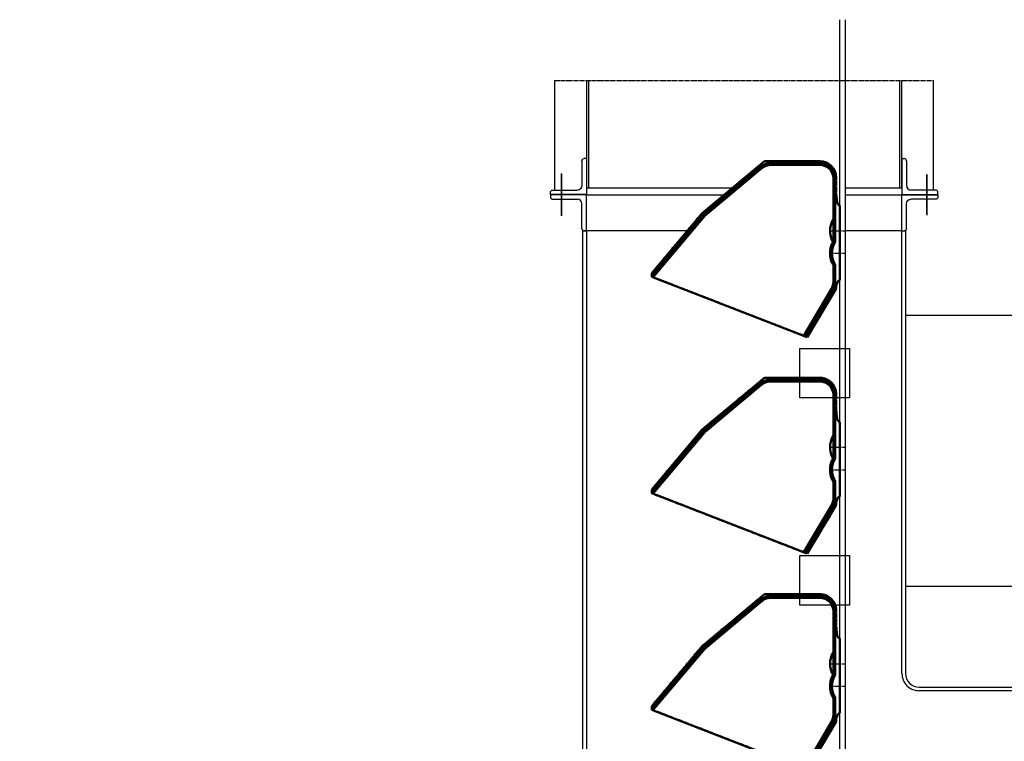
# Model space of a CAD drawing. Header units: millimetres. Extents: x -34725 to 178350, y -13707 to 126150.
# Tile 3 of 256: x -22915 to -20730, y 3709 to 5309. Entities that reach past the tile are written whole.
import ezdxf

# ---------------------------------------------------------------- set-up
doc = ezdxf.new("R2010")
doc.units = ezdxf.units.MM
for name, pattern in [('AM_ISO09W050', [22.5, 12, -1.5, 3, -1.5, 3, -1.5]), ('CENTER', [7, 4, -1, 1, -1]), ('GEN7', [13.75, 10, -1.25, 1.25, -1.25]), ('GEN7A', [6.875, 5, -0.625, 0.625, -0.625])]:
    doc.linetypes.add(name, pattern=pattern)
doc.layers.get('0').update_dxf_attribs({"linetype": 'CONTINUOUS'})
doc.layers.add('7', color=4, linetype='GEN7')
doc.layers.add('7A', color=4, linetype='GEN7A')
for name, color, linetype, lineweight in [('AM_0', 7, 'CONTINUOUS', 50), ('AM_11', 3, 'AM_ISO09W050', 25), ('AM_4', 3, 'CONTINUOUS', 25)]:
    doc.layers.add(name, color=color, linetype=linetype, lineweight=lineweight)

# ---------------------------------------------------------------- blocks, each defined once
blk = doc.blocks.new('GLE-LST110D7')
for p, q in [((0, 80), (0, 0)), ((0, 80), (5, 80)), ((10, 75), (10, 20)), ((0, 0), (80, 0)), ((75, 10), (20, 10)), ((80, 0), (80, 5))]:
    blk.add_line(p, q)
for centre, radius, start, end in [((5, 75), 5, 0, 90), ((20, 20), 10, 180, 270), ((75, 5), 5, 0, 90)]:
    blk.add_arc(centre, radius, start, end)
blk = doc.blocks.new('FUNV001')
at = {"color": 0}
blk.add_point((0, 0), dxfattribs=at)
blk = doc.blocks.new('GBEC_5')
at = {"color": 7, "linetype": 'CENTER'}
for p, q in [((-305.1, 89), (-167.1, 204)), ((-167.1, 204), (-44.1, 204)), ((-8.1, 168), (-8.1, 131.4)), ((-8.1, 131.4), (-7.8, 131.2)), ((-7.8, 130.9), (-5.9, 113.9)), ((-417.1, -44), (-305.1, 89)), ((0, 105.8), (0, -59.3)), ((-417.1, -52), (-417.1, -44)), ((-72.1, -186), (-417.1, -52)), ((-5.1, -64.5), (-8.1, -71.3)), ((-4.7, -63.6), (-5.1, -64.5)), ((-4, -62.5), (-4.7, -63.6)), ((-2.5, -60.9), (-4, -62.5)), ((-1.6, -60.2), (-2.5, -60.9)), ((0, -59.3), (-1.6, -60.2)), ((-8.1, -78), (-72.1, -186)), ((-8.1, -71.3), (-8.1, -78))]:
    blk.add_line(p, q, dxfattribs=at)
for p, q in [((-305.1, 89), (-167.1, 204)), ((-167.1, 204), (-44.1, 204)), ((-153.3, 200), (-44.1, 200)), ((-302.3, 86.2), (-175.1, 192)), ((-172.6, 189), (-299.5, 83.3)), ((-44.1, 196), (-153.3, 196)), ((-14.1, 26.6), (-14.1, 166)), ((-10.1, 166), (-10.1, 25.5)), ((-10.1, 132.8), (-7.8, 131.2)), ((-7.8, 131.2), (-5.9, 113.9)), ((-417.1, -44), (-305.1, 89)), ((0, 105.8), (0, -59.3)), ((-417, -50), (-302.3, 86.2)), ((-299.5, 83.3), (-413.9, -52.6)), ((-14.1, -63.9), (-14.1, -26.6)), ((-10.1, -25.5), (-10.1, -64.4)), ((-417.1, -52), (-417.1, -44)), ((-72.1, -186), (-417.1, -52)), ((-413.9, -52.6), (-417, -50)), ((-5.1, -64.5), (-12, -80.1)), ((-78.8, -181.6), (-18.1, -78.9)), ((-14.7, -81.4), (-75.4, -183.6)), ((-8.1, -78), (-72.1, -186)), ((-12, -80.1), (-14.5, -81)), ((-8.1, -71.3), (-8.1, -78)), ((-75.4, -183.6), (-78.8, -181.6))]:
    blk.add_line(p, q)
at = {"color": 7, "linetype": 'CENTER', "flags": 128}
blk.add_lwpolyline([(-5.9, 113.9), (-5.8, 112.9), (-5.5, 111.9), (-5.1, 110.9), (-4.6, 110), (-4, 109.1), (-3.4, 108.3), (-2.6, 107.5), (-1.8, 106.9), (-0.9, 106.3), (0, 105.8)], dxfattribs=at)
at = {"flags": 128}
for points in [[(-5.9, 113.9), (-5.8, 112.9), (-5.5, 111.9), (-5.1, 110.9), (-4.6, 110), (-4, 109.1), (-3.4, 108.3), (-2.6, 107.5), (-1.8, 106.9), (-0.9, 106.3), (0, 105.8)], [(-15, 25), (-17.4, 29.9), (-19.2, 34.9), (-20.5, 40.2), (-21.2, 45.5), (-21.4, 50.9), (-21.1, 56.3), (-20.1, 61.6), (-18.6, 66.8), (-16.6, 71.8), (-14.1, 76.6)], [(-14.1, -26.6), (-16.7, -21.6), (-18.8, -16.4), (-20.2, -11.1), (-21.1, -5.6), (-21.4, 0), (-21.1, 5.6), (-20.2, 11.1), (-18.8, 16.4), (-16.7, 21.6), (-14.1, 26.6)], [(-10.1, 25.5), (-12.7, 20.8), (-14.8, 15.8), (-16.3, 10.7), (-17.2, 5.4), (-17.5, 0), (-17.2, -5.4), (-16.3, -10.7), (-14.8, -15.8), (-12.7, -20.8), (-10.1, -25.5)], [(0, -59.3), (-0.7, -59.6), (-1.3, -60), (-1.9, -60.4), (-2.5, -60.9), (-3.1, -61.4), (-3.6, -62), (-4, -62.5), (-4.4, -63.2), (-4.8, -63.8), (-5.1, -64.5)]]:
    blk.add_lwpolyline(points, dxfattribs=at)
for centre, radius, start, end in [((-153.8, 167.5), 32.5, 89.0267, 131.0199), ((-44.3, 167.8), 36.2, 0.3085, 89.6915), ((-44.2, 166), 34.1, 0.0822, 89.908), ((-153.4, 166.5), 29.5, 89.6689, 130.3808), ((-44.8, 165.3), 30.7, 1.2459, 88.7503), ((-48.8, -62.7), 34.7, 332.1746, 357.9312), ((-42.1, -64.9), 32, 328.998, 0.9665)]:
    blk.add_arc(centre, radius, start, end)
at = {"color": 7, "linetype": 'CENTER'}
blk.add_arc((-44.3, 167.8), 36.2, 0.3085, 89.6915, dxfattribs=at)
at = {"layer": '7'}
for p, q in [((-21.4, 50), (11.8, 50)), ((-21.4, 0), (11.8, 0))]:
    blk.add_line(p, q, dxfattribs=at)
for p, rotation in [((-21.4, 50), 123.6147079), ((-21.4, 0), 236.3868408)]:
    blk.add_blockref('FUNV001', p, dxfattribs=dict(at, rotation=rotation))
blk = doc.blocks.new('VGUU_365615F')
at = {"layer": 'AM_11'}
for p, q in [((-2552, 0), (-2552, 9752)), ((-2500, 0), (-2500, 9752))]:
    blk.add_line(p, q, dxfattribs=at)
at = {"layer": 'AM_0', "xscale": 4, "yscale": 4, "zscale": 4}
for p in [(-2552, 7680), (-2552, 5760), (-2552, 3840)]:
    blk.add_blockref('GBEC_5', p, dxfattribs=at)

msp = doc.modelspace()

# ---------------------------------------------------------------- linework, layer by layer
at = {"layer": '7'}
msp.add_line((-21727.469, 5173.914), (-20887.468, 5173.914), dxfattribs=at)
at = {"layer": '7A'}
for p, q in [((-21712.469, 4875.202), (-21712.469, 4968.046)), ((-21712.469, 4967.012), (-21712.469, 4874.169)), ((-21712.469, 4967.012), (-21712.469, 4874.168)), ((-21712.469, 4966.796), (-21712.469, 4873.953)), ((-20902.469, 4876.776), (-20902.469, 4966.472)), ((-20902.469, 4965.439), (-20902.469, 4875.742)), ((-20902.469, 4965.438), (-20902.469, 4875.742)), ((-20902.469, 4965.223), (-20902.469, 4875.526))]:
    msp.add_line(p, q, dxfattribs=at)
at = {"layer": 'AM_4'}
for p, q in [((-21727.469, 4931.215), (-21727.469, 5173.914)), ((-21657.469, 5173.914), (-21657.469, 4936.215)), ((-21652.469, 4936.215), (-21652.469, 5173.914)), ((-20962.469, 5173.914), (-20962.469, 4936.215)), ((-20957.469, 4936.215), (-20957.469, 5173.914)), ((-20887.468, 4930.214), (-20887.468, 5173.914)), ((-21657.469, 4991.214), (-21657.469, 4921.215)), ((-20957.469, 4991.214), (-20957.469, 4921.215)), ((-21657.319, 4920.999), (-21727.319, 4920.999)), ((-21657.319, 4920.999), (-21727.319, 4920.999)), ((-21657.469, 4936.215), (-21332.989, 4936.215)), ((-21657.319, 4920.999), (-21351.249, 4920.999)), ((-21082.469, 4936.215), (-20957.469, 4936.215)), ((-21082.469, 4920.999), (-20957.319, 4920.999)), ((-21665.469, 4840.999), (-21657.469, 4840.999)), ((-21665.319, 1520.999), (-21665.319, 4840.999)), ((-21657.469, 4840.999), (-21657.319, 1520.999)), ((-21433.291, 4840.999), (-21657.319, 4840.999)), ((-20957.32, 4840.999), (-21082.469, 4840.999)), ((-20957.32, 4840.999), (-20949.319, 4840.999)), ((-20957.32, 3858.999), (-20957.32, 4840.999)), ((-20949.319, 4840.999), (-20949.319, 3858.999)), ((-20949.319, 4653.999), (-20646.274, 4653.999)), ((-21183.819, 4470.179), (-21183.819, 4580.179)), ((-21183.819, 4580.179), (-21073.818, 4580.179)), ((-21073.818, 4580.179), (-21073.818, 4470.179)), ((-21073.818, 4470.179), (-21183.819, 4470.179)), ((-21183.819, 4120.999), (-21073.818, 4120.999)), ((-21183.819, 4010.999), (-21183.819, 4120.999)), ((-21073.818, 4120.999), (-21073.818, 4010.999)), ((-20645.275, 4052.217), (-20949.319, 4052.269)), ((-21073.818, 4010.999), (-21183.819, 4010.999)), ((-20919.319, 3828.999), (-19995.318, 3828.999)), ((-19995.318, 3820.999), (-20919.319, 3820.999))]:
    msp.add_line(p, q, dxfattribs=at)
for centre, radius, start, end in [((-22209.567, -4599.966), 9106.754, 79.125908, 79.125908), ((-20919.441, 3858.999), 37.879, 179.999268, 270.184052), ((-20919.305, 3858.967), 30.015, 179.939407, 269.971985)]:
    msp.add_arc(centre, radius, start, end, dxfattribs=at)

# ---------------------------------------------------------------- block references
at = {"xscale": 0.25, "yscale": 0.25, "zscale": 0.25}
msp.add_blockref('VGUU_365615F', (-20457.319, 2870.999), dxfattribs=at)
at = {"layer": 'AM_4', "xscale": -1}
msp.add_blockref('GLE-LST110D7', (-21657.469, 4921.215), dxfattribs=at)
at = {"layer": 'AM_4'}
msp.add_blockref('GLE-LST110D7', (-20957.469, 4921.215), dxfattribs=at)
at = {"layer": 'AM_4', "rotation": 180}
msp.add_blockref('GLE-LST110D7', (-21657.469, 4920.999), dxfattribs=at)
at = {"layer": 'AM_4', "xscale": -1, "rotation": 180}
msp.add_blockref('GLE-LST110D7', (-20957.469, 4920.999), dxfattribs=at)

doc.saveas('drawing.dxf')
